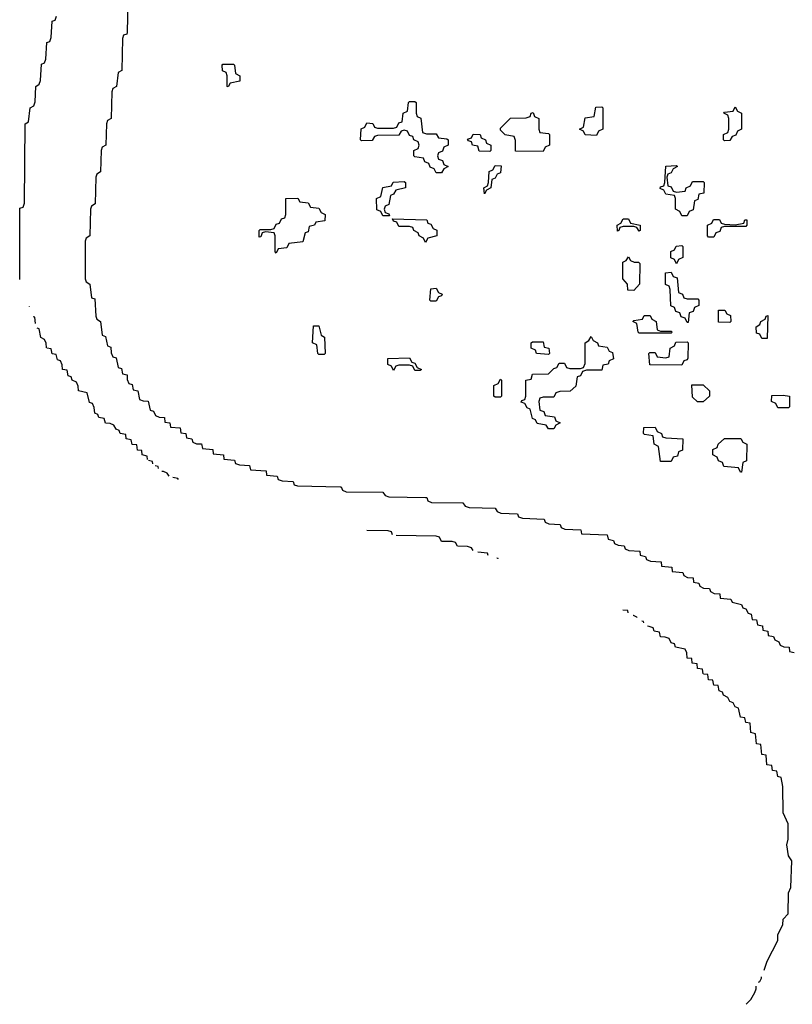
# Model space of a CAD drawing. Header units: inches. Extents: x 2518216 to 2687946, y 757338 to 915227.
# Tile 5 of 75: x 2621369 to 2624264, y 763513 to 767200. Entities that reach past the tile are written whole.
import ezdxf

# ---------------------------------------------------------------- set-up
doc = ezdxf.new("R2010")
doc.units = ezdxf.units.IN
doc.header["$MEASUREMENT"] = 0
doc.layers.add('C6726', color=7, linetype='Continuous')

msp = doc.modelspace()

# ---------------------------------------------------------------- linework, layer by layer
at = {"layer": 'C6726', "color": 6}
for points in [[(2621774, 767270), (2621771.6, 767151.6), (2621770, 767146), (2621758, 767142), (2621754, 767130), (2621751.3, 767010), (2621738, 767002), (2621732, 766950), (2621718, 766942), (2621714, 766930), (2621711.3, 766830), (2621698, 766822), (2621694, 766810), (2621691.3, 766730), (2621678, 766722), (2621674, 766710), (2621672, 766630), (2621658, 766622), (2621654, 766610), (2621651.3, 766510), (2621638, 766502), (2621634, 766490), (2621631.3, 766390), (2621618, 766382), (2621614, 766370), (2621614, 766230), (2621618, 766218), (2621632, 766210), (2621638, 766158), (2621650, 766154), (2621654, 766090), (2621658, 766078), (2621672, 766070), (2621678, 766018), (2621690, 766014), (2621698, 765978), (2621710, 765974), (2621712, 765952), (2621718, 765938), (2621730, 765934), (2621738, 765898), (2621750, 765894), (2621754, 765874), (2621771.3, 765870), (2621772, 765852), (2621778, 765838), (2621790, 765834), (2621794, 765814), (2621812, 765810), (2621818, 765778), (2621832, 765772), (2621850, 765771.3), (2621858, 765738), (2621870, 765734), (2621878, 765718), (2621891.6, 765711.6), (2621911.3, 765710), (2621912.7, 765692.7), (2621932, 765690), (2621934, 765674), (2621970, 765671), (2621972.7, 765652.7), (2621992, 765650), (2621994, 765634), (2622014, 765630), (2622018, 765618), (2622032, 765612), (2622050, 765611.3), (2622054, 765594), (2622092, 765590), (2622094, 765574), (2622132, 765570), (2622134, 765554), (2622174, 765550), (2622178, 765538), (2622192.7, 765532.7), (2622230, 765530.8), (2622234, 765514), (2622292, 765510), (2622294, 765494), (2622334, 765490), (2622338, 765478), (2622352.7, 765472.7), (2622394, 765470), (2622398, 765458), (2622410, 765454), (2622570, 765450.7), (2622574, 765450), (2622578, 765438), (2622592, 765432), (2622730, 765430.8), (2622738, 765418), (2622752.7, 765412.7), (2622890, 765410.7), (2622894, 765410), (2622898, 765398), (2622912, 765392), (2623030, 765390.8), (2623038, 765378), (2623052.7, 765372.7), (2623150, 765370.8), (2623158, 765358), (2623172, 765352), (2623234, 765350), (2623238, 765338), (2623252.7, 765332.7), (2623334, 765330), (2623338, 765318), (2623352, 765312), (2623394, 765310), (2623398, 765298), (2623412, 765292), (2623472, 765290), (2623474, 765274), (2623570, 765270.7), (2623574, 765254), (2623594, 765250), (2623598, 765238), (2623611.6, 765231.6), (2623634, 765230), (2623638, 765218), (2623652, 765212), (2623692, 765210), (2623694, 765194), (2623714, 765190), (2623718, 765178), (2623732.7, 765172.7), (2623772, 765170), (2623774, 765154), (2623812, 765150), (2623814, 765134), (2623854, 765130), (2623858, 765118), (2623871.6, 765111.6), (2623892, 765110), (2623894, 765094), (2623914, 765090), (2623918, 765078), (2623931.6, 765071.6), (2623954, 765070), (2623958, 765058), (2623971.6, 765051.6), (2623992, 765050), (2623994, 765034), (2624034, 765030), (2624038, 765018), (2624074, 765010), (2624078, 764998), (2624090, 764994), (2624098, 764978), (2624110, 764974), (2624114, 764954), (2624130, 764952), (2624134, 764934), (2624152, 764930), (2624154, 764914), (2624172, 764910), (2624174, 764894), (2624194, 764890), (2624198, 764878), (2624214, 764870), (2624218, 764858), (2624231.6, 764851.6), (2624252, 764850), (2624254, 764834), (2624271.3, 764830)], [(2621369.1, 766227.1), (2621368.9, 766488.9), (2621370, 766494), (2621382, 766498), (2621387.3, 766512.7), (2621389, 766810), (2621402, 766818), (2621408, 766870), (2621422, 766878), (2621427.3, 766892.7), (2621429, 766950), (2621442, 766958), (2621447.3, 766972.7), (2621450, 767034), (2621462, 767038), (2621467.3, 767052.7), (2621470, 767114), (2621482, 767118), (2621487.3, 767132.7), (2621490, 767194), (2621502, 767198), (2621507.3, 767212.7)], [(2621406.1, 766124.2), (2621406, 766126), (2621405.5, 766126.1)], [(2621428.3, 766062.6), (2621426, 766086), (2621419.3, 766087.6)], [(2621469, 765971.4), (2621468.4, 765988.4), (2621462, 766002), (2621448, 766010), (2621442, 766042), (2621434.9, 766044.4)], [(2621847.6, 765552.8), (2621846, 765566), (2621828, 765570), (2621826, 765586), (2621810, 765588), (2621807.3, 765607.3), (2621790, 765608.7), (2621786, 765626), (2621768, 765630), (2621766, 765646), (2621746, 765650), (2621742, 765662), (2621730, 765666), (2621722, 765682), (2621708, 765688), (2621690, 765688.7), (2621686, 765706), (2621666, 765710), (2621662, 765722), (2621650, 765726), (2621648, 765748), (2621642, 765762), (2621630, 765766), (2621622, 765802), (2621588.7, 765810), (2621588, 765828), (2621582, 765842), (2621566, 765850), (2621562, 765862), (2621550, 765866), (2621547.3, 765887.3), (2621528.7, 765890), (2621528, 765908), (2621522, 765922), (2621510, 765926), (2621506, 765946), (2621490, 765948), (2621487.3, 765967.3), (2621470, 765969.8)], [(2621867.2, 765536.5), (2621866, 765546), (2621852.1, 765549.1)], [(2621888.6, 765518.7), (2621887.3, 765527.3), (2621876.4, 765528.8)], [(2621928.6, 765490.5), (2621922, 765502), (2621908, 765508), (2621901.1, 765508.3)], [(2621964.2, 765478.1), (2621962, 765482), (2621942.4, 765485.7)], [(2622765.8, 765270.5), (2622762, 765282), (2622750, 765286), (2622669.4, 765287.1)], [(2623067.7, 765212), (2623062, 765222), (2623047.3, 765227.3), (2623010, 765228.7), (2623002, 765242), (2622990, 765246), (2622950, 765246), (2622942, 765262), (2622930, 765266), (2622779, 765268.3)], [(2623124.8, 765193.5), (2623122, 765202), (2623085.5, 765206.2)], [(2623162.2, 765181.4), (2623162, 765182), (2623156.5, 765183.2)], [(2623648.6, 764978.4), (2623647.3, 764987.3), (2623629.2, 764988.5)], [(2623682.4, 764960.8), (2623682, 764962), (2623668.4, 764968.4), (2623667.7, 764968.4)], [(2623707.2, 764940.9), (2623706, 764946), (2623699.8, 764947.2)], [(2623929.8, 764749.9), (2623927.3, 764767.3), (2623908.7, 764770), (2623907.3, 764787.3), (2623888.7, 764790), (2623887.3, 764807.3), (2623870, 764808.7), (2623868.4, 764828.4), (2623862, 764842), (2623826, 764850), (2623822, 764862), (2623810, 764866), (2623802, 764882), (2623788, 764888), (2623770, 764888.7), (2623766, 764906), (2623746, 764910), (2623742, 764922), (2623728, 764928), (2623721.9, 764928.2)], [(2624158.7, 763640.7), (2624159, 763641), (2624170, 763674), (2624209.1, 763750.9), (2624210, 763774), (2624228.7, 763810), (2624230, 763832), (2624248.7, 763851.3), (2624249.4, 763930), (2624258, 763950), (2624262, 764050), (2624250, 764068), (2624244, 764110), (2624248.9, 764131.1), (2624248.9, 764188.9), (2624229.4, 764229.4), (2624228.4, 764328.4), (2624222, 764362), (2624210, 764366), (2624206, 764386), (2624190, 764388), (2624187.3, 764407.3), (2624169, 764410), (2624166, 764446), (2624150, 764448), (2624146, 764486), (2624130, 764488), (2624126, 764526), (2624109, 764530), (2624106, 764566), (2624090, 764568), (2624086, 764586), (2624070, 764588), (2624062, 764622), (2624050, 764626), (2624042, 764642), (2624030, 764646), (2624022, 764662), (2624006, 764670), (2624002, 764682), (2623990, 764686), (2623986, 764706), (2623970, 764708), (2623966, 764726), (2623950, 764728), (2623947.3, 764747.3), (2623931.1, 764748.6)], [(2624137.8, 763595.4), (2624142, 763598), (2624148.7, 763610), (2624149, 763614.9)], [(2624090.6, 763512.6), (2624109, 763531), (2624123.1, 763556.9), (2624129, 763571), (2624129.1, 763580.1)]]:
    msp.add_lwpolyline(points, dxfattribs=at)
for points in [[(2622150, 766948), (2622146, 766950), (2622146, 766990), (2622142, 767002), (2622128.4, 767008.4), (2622128, 767030), (2622130, 767034), (2622170, 767034), (2622174, 767030), (2622178, 766998), (2622194, 766990), (2622194, 766970), (2622158, 766962)], [(2622930, 766626), (2622922, 766642), (2622907.3, 766647.3), (2622902, 766662), (2622887.3, 766667.3), (2622882, 766682), (2622850, 766686), (2622846, 766690), (2622846, 766710), (2622862, 766718), (2622866, 766730), (2622862, 766742), (2622846, 766750), (2622842, 766762), (2622830, 766766), (2622822, 766782), (2622810, 766786), (2622798, 766782), (2622790, 766768), (2622710, 766766), (2622698, 766762), (2622690, 766748), (2622650, 766746), (2622646, 766750), (2622648.4, 766791.6), (2622662, 766798), (2622670, 766814), (2622691.6, 766811.6), (2622698, 766798), (2622710, 766794), (2622770, 766794), (2622782, 766798), (2622790, 766814), (2622802, 766818), (2622806, 766850), (2622822, 766858), (2622826, 766890), (2622830, 766894), (2622850, 766894), (2622854, 766890), (2622854, 766850), (2622858, 766838), (2622871.6, 766831.6), (2622878, 766778), (2622892.7, 766772.7), (2622930, 766772), (2622938, 766758), (2622970, 766754), (2622974, 766750), (2622974, 766730), (2622958, 766722), (2622952.7, 766707.3), (2622938, 766702), (2622934, 766690), (2622938, 766678), (2622952.7, 766672.7), (2622958, 766658), (2622974, 766650), (2622958, 766642), (2622950, 766626)], [(2623330, 766706), (2623227.3, 766707.3), (2623227.3, 766747.3), (2623222, 766762), (2623188.4, 766768.4), (2623170, 766786), (2623170, 766794), (2623208.4, 766831.6), (2623267.3, 766832.7), (2623282, 766838), (2623286, 766850), (2623292.7, 766852.7), (2623298, 766838), (2623314, 766830), (2623314, 766790), (2623318, 766778), (2623350, 766774), (2623354, 766770), (2623354, 766730), (2623338, 766722)], [(2623530, 766766), (2623488.4, 766768.4), (2623482, 766782), (2623466, 766790), (2623482, 766798), (2623487.3, 766832.7), (2623522, 766838), (2623527.3, 766872.7), (2623550, 766874), (2623554, 766870), (2623554, 766790), (2623538, 766782)], [(2624010, 766746), (2624006, 766750), (2624006, 766770), (2624022, 766778), (2624026, 766790), (2624026, 766830), (2624022, 766842), (2624008, 766850), (2624010, 766854), (2624042, 766858), (2624050, 766874), (2624058, 766858), (2624074, 766850), (2624074, 766790), (2624058, 766782), (2624052.7, 766767.3), (2624038, 766762), (2624030, 766748)], [(2623130, 766706), (2623090, 766708), (2623086, 766726), (2623066, 766730), (2623062, 766742), (2623050, 766746), (2623047.3, 766752.7), (2623062, 766758), (2623068.4, 766771.6), (2623094, 766770), (2623098, 766758), (2623114, 766750), (2623118, 766738), (2623134, 766730), (2623134, 766710)], [(2623110, 766548), (2623108, 766570), (2623122, 766578), (2623126, 766590), (2623128.4, 766631.6), (2623142, 766638), (2623150, 766654), (2623172.7, 766652.7), (2623170, 766626), (2623158, 766622), (2623150, 766606), (2623138, 766602), (2623134, 766570), (2623118, 766562)], [(2623830, 766554), (2623862, 766558), (2623866, 766570), (2623882, 766578), (2623890, 766594), (2623930, 766594), (2623934, 766590), (2623932, 766550), (2623914, 766546), (2623910, 766526), (2623898, 766522), (2623892.7, 766487.3), (2623878, 766482), (2623870, 766466), (2623850, 766466), (2623842, 766482), (2623826, 766490), (2623826, 766530), (2623822, 766542), (2623790, 766546), (2623782, 766562), (2623768.4, 766568.4), (2623770, 766574), (2623782, 766578), (2623786, 766590), (2623790, 766652), (2623830, 766654), (2623834, 766650), (2623818, 766642), (2623810, 766626), (2623798, 766622), (2623794, 766610), (2623798, 766578), (2623810, 766574), (2623818, 766558)], [(2622730, 766466), (2622722, 766482), (2622707.3, 766487.3), (2622706, 766530), (2622722, 766538), (2622730, 766572), (2622762, 766578), (2622768.4, 766591.6), (2622810, 766594), (2622814, 766590), (2622814, 766570), (2622778, 766562), (2622770, 766546), (2622758, 766542), (2622752.7, 766507.3), (2622738, 766502), (2622734, 766490), (2622738, 766478), (2622752.7, 766472.7), (2622754, 766466), (2622750, 766466)], [(2622330, 766326), (2622326, 766330), (2622326, 766390), (2622322, 766402), (2622290, 766406), (2622278, 766402), (2622272.7, 766387.3), (2622266, 766386), (2622266, 766410), (2622270, 766414), (2622310, 766414), (2622322, 766418), (2622330, 766434), (2622342, 766438), (2622350, 766454), (2622362, 766458), (2622366, 766470), (2622366, 766530), (2622411.6, 766531.6), (2622418, 766518), (2622450, 766514), (2622458, 766498), (2622490, 766494), (2622498, 766478), (2622514, 766470), (2622512.7, 766447.3), (2622478, 766442), (2622474, 766430), (2622454, 766426), (2622450, 766406), (2622438, 766402), (2622430, 766368), (2622378, 766362), (2622370, 766346), (2622338, 766342)], [(2622890, 766366), (2622882, 766382), (2622866, 766390), (2622862, 766402), (2622846, 766410), (2622842, 766422), (2622830, 766426), (2622790, 766426), (2622782, 766442), (2622770, 766446), (2622766, 766454), (2622894, 766450), (2622898, 766438), (2622910, 766434), (2622918, 766418), (2622931.6, 766411.6), (2622932, 766390), (2622898, 766382)], [(2623690, 766408), (2623682, 766422), (2623670, 766426), (2623630, 766426), (2623618, 766422), (2623614, 766410), (2623608.4, 766408.4), (2623608, 766430), (2623622, 766438), (2623630, 766454), (2623650, 766454), (2623658, 766438), (2623694, 766430), (2623694, 766410)], [(2624050, 766432), (2624082, 766438), (2624086, 766450), (2624094, 766450), (2624094, 766430), (2624090, 766426), (2624010, 766426), (2623998, 766422), (2623992.7, 766407.3), (2623978, 766402), (2623970, 766386), (2623950, 766386), (2623946, 766390), (2623946, 766430), (2623962, 766438), (2623968.4, 766451.6), (2623991.6, 766451.6), (2623998, 766438), (2624010, 766434)], [(2623830, 766286), (2623822, 766302), (2623808.4, 766308.4), (2623808.4, 766331.6), (2623822, 766338), (2623828.4, 766351.6), (2623850, 766354), (2623854, 766350), (2623854, 766310), (2623838, 766302)], [(2623672, 766292), (2623688, 766292), (2623692.7, 766287.3), (2623691.3, 766210), (2623670, 766186), (2623647.3, 766187.3), (2623646, 766210), (2623628.7, 766230), (2623628.4, 766291.6), (2623642, 766298), (2623650, 766312), (2623658, 766298)], [(2623870, 766154), (2623910, 766154), (2623914, 766150), (2623914, 766130), (2623898, 766122), (2623892.7, 766107.3), (2623878, 766102), (2623874, 766066), (2623870, 766066), (2623862, 766082), (2623847.3, 766087.3), (2623842, 766102), (2623827.3, 766107.3), (2623822, 766122), (2623808.4, 766128.4), (2623806, 766190), (2623802, 766202), (2623788.9, 766208.9), (2623788.4, 766251.6), (2623810, 766254), (2623818, 766238), (2623832.7, 766232.7), (2623838, 766178), (2623852.7, 766172.7), (2623858, 766158)], [(2622910, 766146), (2622906, 766150), (2622910, 766192), (2622930, 766194), (2622938, 766178), (2622951.6, 766171.6), (2622950, 766166), (2622938, 766162), (2622930, 766146)], [(2624030, 766066), (2623987.3, 766067.3), (2623987.3, 766112.7), (2624011.6, 766111.6), (2624018, 766098), (2624032.7, 766092.7), (2624034, 766070)], [(2623770, 766034), (2623810, 766034), (2623814, 766030), (2623810, 766026), (2623690, 766026), (2623686, 766030), (2623682, 766062), (2623666, 766070), (2623670, 766074), (2623702, 766078), (2623708.4, 766091.6), (2623731.6, 766091.6), (2623738, 766078), (2623754, 766070), (2623758, 766038)], [(2624150, 766006), (2624142, 766022), (2624130, 766026), (2624128, 766050), (2624142, 766058), (2624146, 766070), (2624162, 766078), (2624166, 766090), (2624172, 766092), (2624170, 766006)], [(2622490, 765946), (2622486, 765950), (2622482, 765982), (2622466, 765990), (2622470, 766054), (2622490, 766054), (2622498, 766018), (2622511.6, 766011.6), (2622514, 765950), (2622510, 765946)], [(2623350, 765668), (2623342, 765682), (2623307.3, 765687.3), (2623302, 765702), (2623290, 765706), (2623282, 765742), (2623270, 765746), (2623262, 765762), (2623248, 765768), (2623250, 765774), (2623262, 765778), (2623266, 765790), (2623266, 765850), (2623286, 765854), (2623290, 765872), (2623350, 765874), (2623370, 765894), (2623382, 765898), (2623390, 765914), (2623410, 765914), (2623418, 765898), (2623430, 765894), (2623470, 765894), (2623482, 765898), (2623487.3, 765912.7), (2623488, 765990), (2623502, 765998), (2623510, 766014), (2623518, 765998), (2623534, 765990), (2623538, 765978), (2623570, 765974), (2623578, 765958), (2623590, 765954), (2623594, 765930), (2623578, 765922), (2623574, 765910), (2623554, 765906), (2623550, 765888), (2623492.7, 765887.3), (2623478, 765882), (2623470, 765866), (2623458, 765862), (2623452.7, 765827.3), (2623431.6, 765808.4), (2623392.7, 765807.3), (2623378, 765802), (2623370, 765786), (2623330, 765786), (2623318, 765782), (2623314, 765770), (2623318, 765738), (2623332.7, 765732.7), (2623338, 765718), (2623372.7, 765712.7), (2623378, 765698), (2623394, 765690), (2623378, 765682), (2623370, 765668)], [(2623350, 765946), (2623306, 765950), (2623302, 765962), (2623286, 765970), (2623286, 765990), (2623290, 765994), (2623330, 765994), (2623334, 765974), (2623352, 765970), (2623354, 765950)], [(2623850, 765906), (2623730, 765908), (2623726, 765950), (2623730, 765954), (2623750, 765954), (2623758, 765938), (2623790, 765934), (2623802, 765938), (2623806, 765970), (2623822, 765978), (2623827.3, 765992.7), (2623870, 765994), (2623874, 765990), (2623872.7, 765932.7), (2623870, 765926), (2623858, 765922)], [(2622850, 765886), (2622842, 765902), (2622830, 765906), (2622790, 765906), (2622778, 765902), (2622770, 765886), (2622762, 765902), (2622748.4, 765908.4), (2622748.4, 765931.6), (2622830, 765934), (2622838, 765918), (2622850, 765914), (2622858, 765898), (2622874, 765890), (2622870, 765886)], [(2623150, 765786), (2623146, 765790), (2623146, 765830), (2623162, 765838), (2623170, 765854), (2623174, 765850), (2623174, 765790), (2623170, 765786)], [(2623908.4, 765768.4), (2623890, 765786), (2623887.3, 765832.7), (2623930, 765832), (2623954, 765810), (2623954, 765790), (2623930, 765768.7)], [(2624210, 765746), (2624202, 765762), (2624186, 765770), (2624187.3, 765792.7), (2624230, 765794), (2624254, 765790), (2624254, 765750), (2624250, 765746)], [(2623770, 765546), (2623762, 765602), (2623746, 765610), (2623742, 765642), (2623710, 765646), (2623706, 765650), (2623707.3, 765672.7), (2623750, 765674), (2623758, 765658), (2623774, 765650), (2623778, 765638), (2623790, 765634), (2623854, 765630), (2623852.7, 765587.3), (2623838, 765582), (2623834, 765566), (2623818, 765562), (2623810, 765546)], [(2624070, 765506), (2624062, 765522), (2624007.3, 765527.3), (2624002, 765542), (2623987.3, 765547.3), (2623982, 765562), (2623966, 765570), (2623966, 765590), (2623982, 765598), (2623986, 765610), (2624010, 765631.3), (2624071.6, 765631.6), (2624078, 765618), (2624094, 765610), (2624092, 765548), (2624078, 765542), (2624074, 765506)]]:
    msp.add_lwpolyline(points, close=True, dxfattribs=at)

doc.saveas('drawing.dxf')
